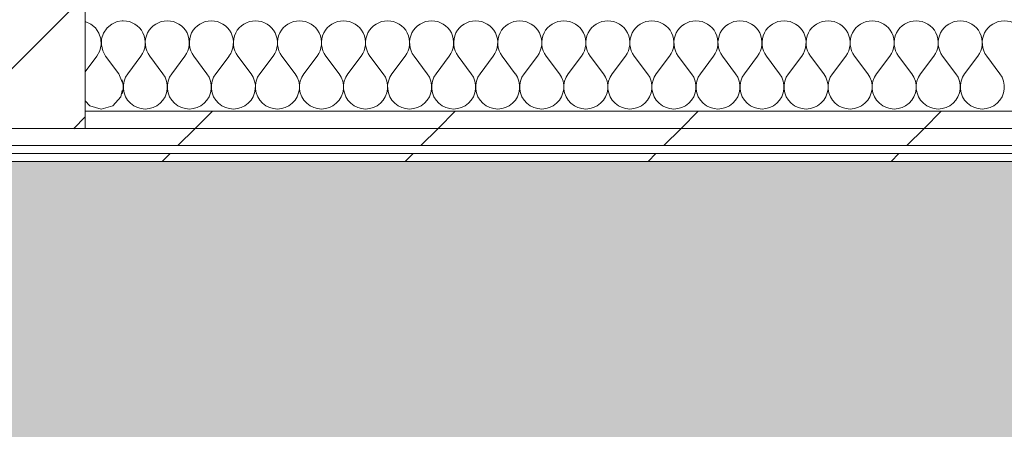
# Model space of a CAD drawing. Header units: millimetres. Extents: x -30280 to 19093, y -19284 to 4746.
# Tile 90 of 132: x -12412 to -11667, y -17286 to -16977. Entities that reach past the tile are written whole.
import ezdxf

# ---------------------------------------------------------------- set-up
doc = ezdxf.new("R2010")
doc.units = ezdxf.units.MM
doc.header["$MEASUREMENT"] = 0
doc.linetypes.add('Wipeout_Contour', pattern=[1000, 0, -1000])
for name, color, linetype in [('07_CR_Cel Ras pladur', 7, 'Continuous'), ('10_ESTR_Pilars', 7, 'Continuous'), ('Nuevo_08_E_Envans secs', 7, 'Continuous')]:
    doc.layers.add(name, color=color, linetype=linetype)
for name, color, linetype, lineweight, true_color in [('07_CR_Cel Ras pladur_Pluma_Nº__102', 7, 'Continuous', 5, 0xcccccc), ('Nuevo_08_E_Envans secs_Pluma_Nº__102', 7, 'Continuous', 5, 0xcccccc), ('Nuevo_08_E_Envans secs_Pluma_Nº__171', 171, 'Continuous', 13, 0xaaaaff), ('Nuevo_08_E_Envans secs_Pluma_Nº__177', 7, 'Continuous', 15, 0xf7e046)]:
    doc.layers.add(name, color=color, linetype=linetype, lineweight=lineweight, true_color=true_color)
for name, color, linetype, lineweight in [('10_ESTR_Pilars_Pluma_Nº__20', 1, 'Continuous', 5), ('10_ESTR_Pilars_Pluma_Nº__28', 7, 'Continuous', 20), ('10_ESTR_Pilars_Pluma_Nº__42', 8, 'Continuous', 25), ('Nuevo_08_E_Envans secs_Pluma_Nº__1', 7, 'Continuous', 5)]:
    doc.layers.add(name, color=color, linetype=linetype, lineweight=lineweight)
pattern_1 = [(45, (0, 0), (-183.8478, 183.8478), [195, -65]), (45, (7e-14, 183.85), (-183.8478, 183.8478), [195, -65])]

# ---------------------------------------------------------------- blocks, each defined once
blk = doc.blocks.new('Forjado_314_1', base_point=(-20499.33, -19283.98))
at = {"layer": '07_CR_Cel Ras pladur_Pluma_Nº__102', "linetype": 'Continuous', "lineweight": 0, "true_color": 0x333333}
h = blk.add_hatch(color=250, dxfattribs=at)
h.paths.add_polyline_path([(-20499.33, -19283.98), (12128.89, -19283.98), (12128.89, -17083.98), (-20499.33, -17083.98)])
h.paths.add_polyline_path([(11630.3, -17321.98), (11630.3, -19121.98), (-20169.7, -19121.98), (-20169.7, -17321.98)], flags=0)
at = {"layer": '07_CR_Cel Ras pladur_Pluma_Nº__102', "color": 254, "linetype": 'Continuous', "lineweight": 5, "true_color": 0xcccccc, "flags": 128}
blk.add_lwpolyline([(-20499.33, -19283.98), (12128.89, -19283.98), (12128.89, -17083.98), (-20499.33, -17083.98)], close=True, dxfattribs=at)
blk = doc.blocks.new('*X439')
at = {"layer": 'Nuevo_08_E_Envans secs_Pluma_Nº__102', "color": 254, "linetype": 'Continuous', "lineweight": 5, "true_color": 0xcccccc}
for p, q in [((-12362.11, -16978.28), (-12362.19, -16978.27)), ((-12357.9, -16980.13), (-12362.11, -16978.28)), ((-12337.89, -16978.28), (-12342.1, -16980.13)), ((-12334.19, -16977.76), (-12337.89, -16978.28)), ((-12354.36, -16983.07), (-12357.9, -16980.13)), ((-12351.76, -16986.86), (-12354.36, -16983.07)), ((-12350.29, -16991.21), (-12351.76, -16986.86)), ((-12348.24, -16986.86), (-12349.71, -16991.21)), ((-12345.64, -16983.07), (-12348.24, -16986.86)), ((-12342.1, -16980.13), (-12345.64, -16983.07)), ((-12350.07, -16995.81), (-12350.29, -16991.21)), ((-12349.71, -16991.21), (-12349.93, -16995.81)), ((-12353.33, -17004.31), (-12351.11, -17000.28)), ((-12351.11, -17000.28), (-12350.07, -16995.81)), ((-12349.93, -16995.81), (-12348.89, -17000.28)), ((-12348.89, -17000.28), (-12346.67, -17004.31)), ((-12362.19, -17016.12), (-12353.33, -17004.31)), ((-12336.67, -17017.64), (-12346.67, -17004.31)), ((-12334.19, -17024.09), (-12336.67, -17017.64)), ((-12335.09, -17035.1), (-12334.19, -17030.33)), ((-12362.19, -17038.07), (-12358.76, -17041.82)), ((-12341.24, -17041.82), (-12335.09, -17035.1)), ((-12358.76, -17041.82), (-12350, -17044.31)), ((-12350, -17044.31), (-12341.24, -17041.82))]:
    blk.add_line(p, q, dxfattribs=at)
blk = doc.blocks.new('*X440')
at = {"layer": 'Nuevo_08_E_Envans secs_Pluma_Nº__102', "color": 254, "linetype": 'Continuous', "lineweight": 5, "true_color": 0xcccccc}
for p, q in [((-12330, -17017.64), (-12320, -17004.31)), ((-12303.33, -17017.64), (-12313.33, -17004.31)), ((-12296.67, -17017.64), (-12286.67, -17004.31)), ((-12270, -17017.64), (-12280, -17004.31)), ((-12263.33, -17017.64), (-12253.33, -17004.31)), ((-12236.67, -17017.64), (-12246.67, -17004.31)), ((-12230, -17017.64), (-12220, -17004.31)), ((-12203.33, -17017.64), (-12213.33, -17004.31)), ((-12196.67, -17017.64), (-12186.67, -17004.31)), ((-12170, -17017.64), (-12180, -17004.31)), ((-12163.33, -17017.64), (-12153.33, -17004.31)), ((-12136.67, -17017.64), (-12146.67, -17004.31)), ((-12130, -17017.64), (-12120, -17004.31)), ((-12103.33, -17017.64), (-12113.33, -17004.31)), ((-12096.67, -17017.64), (-12086.67, -17004.31)), ((-12070, -17017.64), (-12080, -17004.31)), ((-12063.33, -17017.64), (-12053.33, -17004.31)), ((-12036.67, -17017.64), (-12046.67, -17004.31)), ((-12030, -17017.64), (-12020, -17004.31)), ((-12003.33, -17017.64), (-12013.33, -17004.31)), ((-11996.67, -17017.64), (-11986.67, -17004.31)), ((-11970, -17017.64), (-11980, -17004.31)), ((-11963.33, -17017.64), (-11953.33, -17004.31)), ((-11936.67, -17017.64), (-11946.67, -17004.31)), ((-11930, -17017.64), (-11920, -17004.31)), ((-11903.33, -17017.64), (-11913.33, -17004.31)), ((-11896.67, -17017.64), (-11886.67, -17004.31)), ((-11870, -17017.64), (-11880, -17004.31)), ((-11863.33, -17017.64), (-11853.33, -17004.31)), ((-11836.67, -17017.64), (-11846.67, -17004.31)), ((-11830, -17017.64), (-11820, -17004.31)), ((-11803.33, -17017.64), (-11813.33, -17004.31)), ((-11796.67, -17017.64), (-11786.67, -17004.31)), ((-11770, -17017.64), (-11780, -17004.31)), ((-11763.33, -17017.64), (-11753.33, -17004.31)), ((-11736.67, -17017.64), (-11746.67, -17004.31)), ((-11730, -17017.64), (-11720, -17004.31)), ((-11703.33, -17017.64), (-11713.33, -17004.31)), ((-11696.67, -17017.64), (-11686.67, -17004.31)), ((-11670, -17017.64), (-11680, -17004.31))]:
    blk.add_line(p, q, dxfattribs=at)
for centre, start, end in [((-12333.33, -16994.31), 90, 92.95252), ((-12333.33, -16994.31), 323.1301, 90), ((-12300, -16994.31), 90, 216.8699), ((-12300, -16994.31), 323.1301, 90), ((-12266.67, -16994.31), 90, 216.8699), ((-12266.67, -16994.31), 323.1301, 90), ((-12233.33, -16994.31), 90, 216.8699), ((-12233.33, -16994.31), 323.1301, 90), ((-12200, -16994.31), 90, 216.8699), ((-12200, -16994.31), 323.1301, 90), ((-12166.67, -16994.31), 90, 216.8699), ((-12166.67, -16994.31), 323.1301, 90), ((-12133.33, -16994.31), 90, 216.8699), ((-12133.33, -16994.31), 323.1301, 90), ((-12100, -16994.31), 90, 216.8699), ((-12100, -16994.31), 323.1301, 90), ((-12066.67, -16994.31), 90, 216.8699), ((-12066.67, -16994.31), 323.1301, 90), ((-12033.33, -16994.31), 90, 216.8699), ((-12033.33, -16994.31), 323.1301, 90), ((-12000, -16994.31), 90, 216.8699), ((-12000, -16994.31), 323.1301, 90), ((-11966.67, -16994.31), 90, 216.8699), ((-11966.67, -16994.31), 323.1301, 90), ((-11933.33, -16994.31), 90, 216.8699), ((-11933.33, -16994.31), 323.1301, 90), ((-11900, -16994.31), 90, 216.8699), ((-11900, -16994.31), 323.1301, 90), ((-11866.67, -16994.31), 90, 216.8699), ((-11866.67, -16994.31), 323.1301, 90), ((-11833.33, -16994.31), 90, 216.8699), ((-11833.33, -16994.31), 323.1301, 90), ((-11800, -16994.31), 90, 216.8699), ((-11800, -16994.31), 323.1301, 90), ((-11766.67, -16994.31), 90, 216.8699), ((-11766.67, -16994.31), 323.1301, 90), ((-11733.33, -16994.31), 90, 216.8699), ((-11733.33, -16994.31), 323.1301, 90), ((-11700, -16994.31), 90, 216.8699), ((-11700, -16994.31), 323.1301, 90), ((-11666.67, -16994.31), 90, 216.8699), ((-11666.67, -16994.31), 323.1301, 90), ((-12350, -17027.64), 341.53034, 18.46966), ((-12316.67, -17027.64), 143.1301, 36.8699), ((-12283.33, -17027.64), 143.1301, 36.8699), ((-12250, -17027.64), 143.1301, 36.8699), ((-12216.67, -17027.64), 143.1301, 36.8699), ((-12183.33, -17027.64), 143.1301, 36.8699), ((-12150, -17027.64), 143.1301, 36.8699), ((-12116.67, -17027.64), 143.1301, 36.8699), ((-12083.33, -17027.64), 143.1301, 36.8699), ((-12050, -17027.64), 143.1301, 36.8699), ((-12016.67, -17027.64), 143.1301, 36.8699), ((-11983.33, -17027.64), 143.1301, 36.8699), ((-11950, -17027.64), 143.1301, 36.8699), ((-11916.67, -17027.64), 143.1301, 36.8699), ((-11883.33, -17027.64), 143.1301, 36.8699), ((-11850, -17027.64), 143.1301, 36.8699), ((-11816.67, -17027.64), 143.1301, 36.8699), ((-11783.33, -17027.64), 143.1301, 36.8699), ((-11750, -17027.64), 143.1301, 36.8699), ((-11716.67, -17027.64), 143.1301, 36.8699), ((-11683.33, -17027.64), 143.1301, 36.8699)]:
    blk.add_arc(centre, 16.67, start, end, dxfattribs=at)
blk = doc.blocks.new('Muro_63_1', base_point=(-18974.61, -17083.98))
at = {"color": 254, "linetype": 'Wipeout_Contour', "lineweight": 0, "ltscale": 80005.261268}
blk.add_wipeout([(-12936.6, -17071.98), (-7367.89, -17071.98), (-7367.89, -17058.98), (-12936.6, -17058.98)], dxfattribs=at).dxf.layer = 'Nuevo_08_E_Envans secs'
at = {"color": 254, "linetype": 'Wipeout_Contour', "lineweight": 0, "ltscale": 80058.431559}
blk.add_wipeout([(-12936.6, -17077.98), (-12936.6, -17083.98), (-7367.89, -17083.98), (-7367.89, -17077.98)], dxfattribs=at).dxf.layer = 'Nuevo_08_E_Envans secs'
at = {"layer": 'Nuevo_08_E_Envans secs_Pluma_Nº__171', "linetype": 'Continuous', "lineweight": 13, "true_color": 0xaaaaff}
h = blk.add_hatch(dxfattribs=at)
h.set_pattern_fill('Panellat_HPL_0001', color=161, style=0, pattern_type=2)
h.set_pattern_definition(pattern_1)
h.paths.add_polyline_path([(-12936.6, -17077.98), (-12936.6, -17083.98), (-7367.89, -17083.98), (-7367.89, -17077.98)])
at = {"layer": 'Nuevo_08_E_Envans secs_Pluma_Nº__177', "linetype": 'Continuous', "lineweight": 15, "true_color": 0xf7e046}
h = blk.add_hatch(dxfattribs=at)
h.set_pattern_fill('Panellat_HPL_0001', color=53, style=0, pattern_type=2)
h.set_pattern_definition(pattern_1)
h.paths.add_polyline_path([(-12936.6, -17071.98), (-7367.89, -17071.98), (-7367.89, -17058.98), (-12936.6, -17058.98)])
at = {"layer": 'Nuevo_08_E_Envans secs_Pluma_Nº__1', "color": 7, "linetype": 'Continuous', "lineweight": 5}
for p, q in [((-12936.6, -17071.98), (-7367.89, -17071.98)), ((-12936.6, -17077.98), (-7367.89, -17077.98))]:
    blk.add_line(p, q, dxfattribs=at)
at = {"layer": 'Nuevo_08_E_Envans secs_Pluma_Nº__1', "color": 7, "linetype": 'Continuous', "lineweight": 5, "flags": 128}
blk.add_lwpolyline([(-12936.6, -17083.98), (-7367.89, -17083.98)], dxfattribs=at)
at = {"color": 254, "linetype": 'Wipeout_Contour', "lineweight": 0, "ltscale": 79276.299078}
blk.add_wipeout([(-12362.19, -17045.98), (-12362.19, -17058.98), (-7367.89, -17058.98), (-7367.89, -17045.98)], dxfattribs=at).dxf.layer = 'Nuevo_08_E_Envans secs'
at = {"layer": 'Nuevo_08_E_Envans secs_Pluma_Nº__177', "linetype": 'Continuous', "lineweight": 15, "true_color": 0xf7e046}
h = blk.add_hatch(dxfattribs=at)
h.set_pattern_fill('Panellat_HPL_0001', color=53, style=0, pattern_type=2)
h.set_pattern_definition(pattern_1)
h.paths.add_polyline_path([(-12362.19, -17045.98), (-12362.19, -17058.98), (-7367.89, -17058.98), (-7367.89, -17045.98)])
at = {"layer": 'Nuevo_08_E_Envans secs_Pluma_Nº__1', "color": 7, "linetype": 'Continuous', "lineweight": 5}
for p, q in [((-12362.19, -17045.98), (-12334.19, -17045.98)), ((-12334.19, -17045.98), (-7395.89, -17045.98)), ((-12362.19, -17058.98), (-7367.89, -17058.98))]:
    blk.add_line(p, q, dxfattribs=at)
at = {"layer": 'Nuevo_08_E_Envans secs', "color": 7, "lineweight": 20}
for name in ['*X439', '*X440']:
    blk.add_blockref(name, (0, 0), dxfattribs=at)
blk = doc.blocks.new('Pilar_24_1', base_point=(-12487.19, -16886.48))
at = {"color": 254, "linetype": 'Wipeout_Contour', "lineweight": 0, "ltscale": 84009.856911}
blk.add_wipeout([(-12612.19, -17058.98), (-12362.19, -17058.98), (-12362.19, -16713.98), (-12612.19, -16713.98)], dxfattribs=at).dxf.layer = '10_ESTR_Pilars'
at = {"layer": '10_ESTR_Pilars_Pluma_Nº__42', "linetype": 'Continuous', "lineweight": 25}
h = blk.add_hatch(dxfattribs=at)
h.set_pattern_fill('00_GCT_trama_45º_e1_400__05', color=8, style=0, pattern_type=2)
h.set_pattern_definition([(45, (0, 0), (-45.96194, 45.96194), [])])
h.paths.add_polyline_path([(-12612.19, -17058.98), (-12362.19, -17058.98), (-12362.19, -16713.98), (-12612.19, -16713.98)])
at = {"layer": '10_ESTR_Pilars_Pluma_Nº__20', "color": 1, "linetype": 'Continuous', "lineweight": 5}
for p, q in [((-12487.19, -16806.48), (-12487.19, -16633.98)), ((-12567.19, -16886.48), (-12692.19, -16886.48)), ((-12407.19, -16886.48), (-12282.19, -16886.48)), ((-12487.19, -16966.48), (-12487.19, -17138.98))]:
    blk.add_line(p, q, dxfattribs=at)
blk.add_point((-12487.19, -16886.48), dxfattribs=at)
at = {"layer": '10_ESTR_Pilars_Pluma_Nº__28', "color": 7, "linetype": 'Continuous', "lineweight": 20, "flags": 128}
blk.add_lwpolyline([(-12612.19, -17058.98), (-12362.19, -17058.98), (-12362.19, -16713.98), (-12612.19, -16713.98)], close=True, dxfattribs=at)

msp = doc.modelspace()

# ---------------------------------------------------------------- block references
at = {"layer": '07_CR_Cel Ras pladur', "color": 254, "linetype": 'Continuous', "lineweight": 5, "true_color": 0xcccccc}
msp.add_blockref('Forjado_314_1', (-20499.33, -19283.98), dxfattribs=at)

# ---------------------------------------------------------------- next in the draw order: block references
at = {"layer": 'Nuevo_08_E_Envans secs', "color": 7, "lineweight": 20}
msp.add_blockref('Muro_63_1', (-18974.61, -17083.98), dxfattribs=at)

# ---------------------------------------------------------------- next in the draw order: block references
at = {"layer": '10_ESTR_Pilars', "color": 7, "lineweight": 20}
msp.add_blockref('Pilar_24_1', (-12487.19, -16886.48), dxfattribs=at)

doc.saveas('drawing.dxf')
